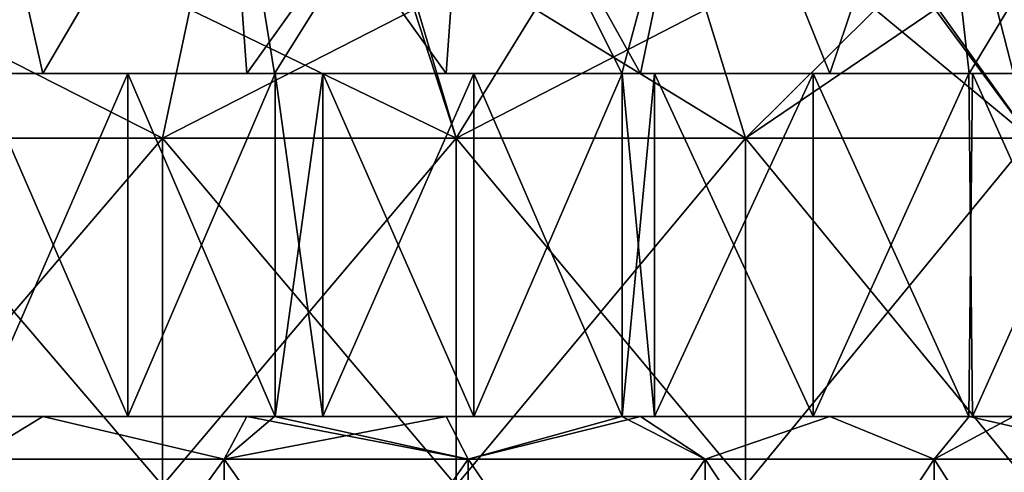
# Model space of a CAD drawing. Header units: inches. Extents: x -3.56 to 3.56, y -0.38 to 0.62.
# Tile 211 of 256: x 1.82 to 2.05, y 0.39 to 0.5. Entities that reach past the tile are written whole.
import ezdxf

# ---------------------------------------------------------------- set-up
doc = ezdxf.new("R2010")
doc.units = ezdxf.units.IN
doc.header["$LTSCALE"] = 65.185185
doc.header["$MEASUREMENT"] = 0
for name, color, linetype in [('12', 7, 'CONTINUOUS'), ('13', 7, 'CONTINUOUS'), ('14', 7, 'CONTINUOUS'), ('15', 7, 'CONTINUOUS'), ('2', 7, 'CONTINUOUS'), ('3', 7, 'CONTINUOUS'), ('4', 7, 'CONTINUOUS')]:
    doc.layers.add(name, color=color, linetype=linetype)

msp = doc.modelspace()

# ---------------------------------------------------------------- linework, layer by layer
at = {"layer": '12', "color": 13, "linetype": 'Continuous', "true_color": 0xd67263}
for points in [[(1.8036, 0.40625, -1.9924), (1.88373, 0.40625, -2.01854), (1.80348, 0.40625, -2.04124), (1.8036, 0.40625, -1.9924)], [(1.8036, 0.40625, 1.9924), (1.80348, 0.40625, 2.04124), (1.88373, 0.40625, 2.01854), (1.8036, 0.40625, 1.9924)], [(1.88373, 0.40625, -2.01854), (1.84976, 0.40625, -2.04972), (1.80348, 0.40625, -2.04124), (1.88373, 0.40625, -2.01854)], [(1.80348, 0.40625, -2.04124), (1.84976, 0.40625, -2.04972), (1.8153, 0.40625, -2.08031), (1.80348, 0.40625, -2.04124)], [(1.80348, 0.40625, 2.04124), (1.80363, 0.40625, 2.09044), (1.84976, 0.40625, 2.04972), (1.80348, 0.40625, 2.04124)], [(1.88373, 0.40625, 2.01854), (1.80348, 0.40625, 2.04124), (1.84976, 0.40625, 2.04972), (1.88373, 0.40625, 2.01854)], [(1.8036, 0.40625, -1.9924), (1.83013, 0.40625, -1.96805), (1.88373, 0.40625, -2.01854), (1.8036, 0.40625, -1.9924)], [(1.83013, 0.40625, 1.96805), (1.8036, 0.40625, 1.9924), (1.88356, 0.40625, 1.96759), (1.83013, 0.40625, 1.96805)], [(1.88356, 0.40625, 1.96759), (1.8036, 0.40625, 1.9924), (1.88373, 0.40625, 2.01854), (1.88356, 0.40625, 1.96759)], [(1.80363, 0.40625, 2.09044), (1.8153, 0.40625, 2.08031), (1.84976, 0.40625, 2.04972), (1.80363, 0.40625, 2.09044)], [(1.83013, 0.40625, -1.96805), (1.87719, 0.40625, -1.92319), (1.88356, 0.40625, -1.96759), (1.83013, 0.40625, -1.96805)], [(1.83013, 0.40625, -1.96805), (1.88356, 0.40625, -1.96759), (1.88373, 0.40625, -2.01854), (1.83013, 0.40625, -1.96805)], [(1.87719, 0.40625, 1.92319), (1.83013, 0.40625, 1.96805), (1.88356, 0.40625, 1.96759), (1.87719, 0.40625, 1.92319)], [(1.87719, 0.40625, -1.92319), (1.88363, 0.40625, -1.91689), (1.88356, 0.40625, -1.96759), (1.87719, 0.40625, -1.92319)], [(1.88363, 0.40625, 1.91689), (1.87719, 0.40625, 1.92319), (1.88356, 0.40625, 1.96759), (1.88363, 0.40625, 1.91689)], [(1.88363, 0.40625, -1.91689), (1.96378, 0.40625, -1.94078), (1.88356, 0.40625, -1.96759), (1.88363, 0.40625, -1.91689)], [(1.88363, 0.40625, 1.91689), (1.88356, 0.40625, 1.96759), (1.96378, 0.40625, 1.94078), (1.88363, 0.40625, 1.91689)], [(1.96378, 0.40625, -1.94078), (1.92956, 0.40625, -1.97479), (1.88356, 0.40625, -1.96759), (1.96378, 0.40625, -1.94078)], [(1.88356, 0.40625, -1.96759), (1.92956, 0.40625, -1.97479), (1.89472, 0.40625, -2.00823), (1.88356, 0.40625, -1.96759)], [(1.88373, 0.40625, -2.01854), (1.88356, 0.40625, -1.96759), (1.89472, 0.40625, -2.00823), (1.88373, 0.40625, -2.01854)], [(1.88356, 0.40625, 1.96759), (1.88373, 0.40625, 2.01854), (1.92956, 0.40625, 1.97479), (1.88356, 0.40625, 1.96759)], [(1.96378, 0.40625, 1.94078), (1.88356, 0.40625, 1.96759), (1.92956, 0.40625, 1.97479), (1.96378, 0.40625, 1.94078)], [(1.88363, 0.40625, -1.91689), (1.92319, 0.40625, -1.87719), (1.96364, 0.40625, -1.8877), (1.88363, 0.40625, -1.91689)], [(1.88363, 0.40625, -1.91689), (1.96364, 0.40625, -1.8877), (1.96378, 0.40625, -1.94078), (1.88363, 0.40625, -1.91689)], [(1.92319, 0.40625, 1.87719), (1.88363, 0.40625, 1.91689), (1.96364, 0.40625, 1.8877), (1.92319, 0.40625, 1.87719)], [(1.96364, 0.40625, 1.8877), (1.88363, 0.40625, 1.91689), (1.96378, 0.40625, 1.94078), (1.96364, 0.40625, 1.8877)], [(1.88373, 0.40625, 2.01854), (1.89472, 0.40625, 2.00823), (1.92956, 0.40625, 1.97479), (1.88373, 0.40625, 2.01854)], [(1.92319, 0.40625, -1.87719), (1.96369, 0.40625, -1.8348), (1.96364, 0.40625, -1.8877), (1.92319, 0.40625, -1.87719)], [(1.96369, 0.40625, 1.8348), (1.92319, 0.40625, 1.87719), (1.96364, 0.40625, 1.8877), (1.96369, 0.40625, 1.8348)], [(1.96369, 0.40625, -1.8348), (2.04374, 0.40625, -1.85641), (1.96364, 0.40625, -1.8877), (1.96369, 0.40625, -1.8348)], [(1.96369, 0.40625, 1.8348), (1.96364, 0.40625, 1.8877), (2.04458, 0.40625, 1.85548), (1.96369, 0.40625, 1.8348)], [(2.04374, 0.40625, -1.85641), (2.0079, 0.40625, -1.89512), (1.96364, 0.40625, -1.8877), (2.04374, 0.40625, -1.85641)], [(1.96364, 0.40625, -1.8877), (2.0079, 0.40625, -1.89512), (1.97125, 0.40625, -1.93319), (1.96364, 0.40625, -1.8877)], [(1.96378, 0.40625, -1.94078), (1.96364, 0.40625, -1.8877), (1.97125, 0.40625, -1.93319), (1.96378, 0.40625, -1.94078)], [(1.96364, 0.40625, 1.8877), (1.96378, 0.40625, 1.94078), (2.0079, 0.40625, 1.89512), (1.96364, 0.40625, 1.8877)], [(2.04458, 0.40625, 1.85548), (1.96364, 0.40625, 1.8877), (2.0079, 0.40625, 1.89512), (2.04458, 0.40625, 1.85548)], [(1.96369, 0.40625, -1.8348), (1.96805, 0.40625, -1.83013), (2.04374, 0.40625, -1.85641), (1.96369, 0.40625, -1.8348)], [(1.96805, 0.40625, 1.83013), (1.96369, 0.40625, 1.8348), (2.04372, 0.40625, 1.8007), (1.96805, 0.40625, 1.83013)], [(2.04372, 0.40625, 1.8007), (1.96369, 0.40625, 1.8348), (2.04458, 0.40625, 1.85548), (2.04372, 0.40625, 1.8007)], [(1.96378, 0.40625, 1.94078), (1.97125, 0.40625, 1.93319), (2.0079, 0.40625, 1.89512), (1.96378, 0.40625, 1.94078)], [(1.96805, 0.40625, -1.83013), (2.01167, 0.40625, -1.78208), (2.04372, 0.40625, -1.8007), (1.96805, 0.40625, -1.83013)], [(1.96805, 0.40625, -1.83013), (2.04372, 0.40625, -1.8007), (2.04374, 0.40625, -1.85641), (1.96805, 0.40625, -1.83013)], [(2.01167, 0.40625, 1.78208), (1.96805, 0.40625, 1.83013), (2.04372, 0.40625, 1.8007), (2.01167, 0.40625, 1.78208)], [(2.01167, 0.40625, -1.78208), (2.04382, 0.40625, -1.74512), (2.04372, 0.40625, -1.8007), (2.01167, 0.40625, -1.78208)], [(2.04382, 0.40625, 1.74512), (2.01167, 0.40625, 1.78208), (2.04372, 0.40625, 1.8007), (2.04382, 0.40625, 1.74512)], [(2.04382, 0.40625, -1.74512), (2.11496, 0.40625, -1.77481), (2.04372, 0.40625, -1.8007), (2.04382, 0.40625, -1.74512)], [(2.04382, 0.40625, 1.74512), (2.04372, 0.40625, 1.8007), (2.12393, 0.40625, 1.76406), (2.04382, 0.40625, 1.74512)], [(2.04372, 0.40625, -1.8007), (2.11496, 0.40625, -1.77481), (2.08013, 0.40625, -1.81552), (2.04372, 0.40625, -1.8007)], [(2.04374, 0.40625, -1.85641), (2.04372, 0.40625, -1.8007), (2.08013, 0.40625, -1.81552), (2.04374, 0.40625, -1.85641)], [(2.04372, 0.40625, 1.8007), (2.04458, 0.40625, 1.85548), (2.08013, 0.40625, 1.81552), (2.04372, 0.40625, 1.8007)], [(2.12393, 0.40625, 1.76406), (2.04372, 0.40625, 1.8007), (2.11496, 0.40625, 1.77481), (2.12393, 0.40625, 1.76406)], [(2.11496, 0.40625, 1.77481), (2.04372, 0.40625, 1.8007), (2.08013, 0.40625, 1.81552), (2.11496, 0.40625, 1.77481)], [(2.04382, 0.40625, -1.74512), (2.05404, 0.40625, -1.73308), (2.12393, 0.40625, -1.76406), (2.04382, 0.40625, -1.74512)], [(2.04382, 0.40625, -1.74512), (2.12393, 0.40625, -1.76406), (2.11496, 0.40625, -1.77481), (2.04382, 0.40625, -1.74512)], [(2.05404, 0.40625, 1.73308), (2.04382, 0.40625, 1.74512), (2.1238, 0.40625, 1.70525), (2.05404, 0.40625, 1.73308)], [(2.1238, 0.40625, 1.70525), (2.04382, 0.40625, 1.74512), (2.12393, 0.40625, 1.76406), (2.1238, 0.40625, 1.70525)]]:
    msp.add_3dface(points, dxfattribs=at)
at = {"layer": '13', "color": 13, "linetype": 'Continuous', "true_color": 0xd67263}
for points in [[(1.88373, 0.48525, -2.01854), (1.8036, 0.48525, -1.9924), (1.80348, 0.48525, -2.04124), (1.88373, 0.48525, -2.01854)], [(1.80348, 0.48525, 2.04124), (1.8036, 0.48525, 1.9924), (1.88373, 0.48525, 2.01854), (1.80348, 0.48525, 2.04124)], [(1.84976, 0.48525, -2.04972), (1.88373, 0.48525, -2.01854), (1.80348, 0.48525, -2.04124), (1.84976, 0.48525, -2.04972)], [(1.80363, 0.48525, -2.09044), (1.84976, 0.48525, -2.04972), (1.80348, 0.48525, -2.04124), (1.80363, 0.48525, -2.09044)], [(1.8153, 0.48525, 2.08031), (1.80348, 0.48525, 2.04124), (1.84976, 0.48525, 2.04972), (1.8153, 0.48525, 2.08031)], [(1.84976, 0.48525, 2.04972), (1.80348, 0.48525, 2.04124), (1.88373, 0.48525, 2.01854), (1.84976, 0.48525, 2.04972)], [(1.83013, 0.48525, -1.96805), (1.8036, 0.48525, -1.9924), (1.88356, 0.48525, -1.96759), (1.83013, 0.48525, -1.96805)], [(1.8036, 0.48525, -1.9924), (1.88373, 0.48525, -2.01854), (1.88356, 0.48525, -1.96759), (1.8036, 0.48525, -1.9924)], [(1.8036, 0.48525, 1.9924), (1.83013, 0.48525, 1.96805), (1.88373, 0.48525, 2.01854), (1.8036, 0.48525, 1.9924)], [(1.8153, 0.48525, -2.08031), (1.84976, 0.48525, -2.04972), (1.80363, 0.48525, -2.09044), (1.8153, 0.48525, -2.08031)], [(1.87719, 0.48525, -1.92319), (1.83013, 0.48525, -1.96805), (1.88356, 0.48525, -1.96759), (1.87719, 0.48525, -1.92319)], [(1.83013, 0.48525, 1.96805), (1.87719, 0.48525, 1.92319), (1.88356, 0.48525, 1.96759), (1.83013, 0.48525, 1.96805)], [(1.88373, 0.48525, 2.01854), (1.83013, 0.48525, 1.96805), (1.88356, 0.48525, 1.96759), (1.88373, 0.48525, 2.01854)], [(1.88363, 0.48525, -1.91689), (1.87719, 0.48525, -1.92319), (1.88356, 0.48525, -1.96759), (1.88363, 0.48525, -1.91689)], [(1.87719, 0.48525, 1.92319), (1.88363, 0.48525, 1.91689), (1.88356, 0.48525, 1.96759), (1.87719, 0.48525, 1.92319)], [(1.96378, 0.48525, -1.94078), (1.88363, 0.48525, -1.91689), (1.88356, 0.48525, -1.96759), (1.96378, 0.48525, -1.94078)], [(1.88356, 0.48525, 1.96759), (1.88363, 0.48525, 1.91689), (1.96378, 0.48525, 1.94078), (1.88356, 0.48525, 1.96759)], [(1.92956, 0.48525, -1.97479), (1.96378, 0.48525, -1.94078), (1.88356, 0.48525, -1.96759), (1.92956, 0.48525, -1.97479)], [(1.88373, 0.48525, -2.01854), (1.92956, 0.48525, -1.97479), (1.88356, 0.48525, -1.96759), (1.88373, 0.48525, -2.01854)], [(1.88373, 0.48525, 2.01854), (1.88356, 0.48525, 1.96759), (1.89472, 0.48525, 2.00823), (1.88373, 0.48525, 2.01854)], [(1.89472, 0.48525, 2.00823), (1.88356, 0.48525, 1.96759), (1.92956, 0.48525, 1.97479), (1.89472, 0.48525, 2.00823)], [(1.92956, 0.48525, 1.97479), (1.88356, 0.48525, 1.96759), (1.96378, 0.48525, 1.94078), (1.92956, 0.48525, 1.97479)], [(1.92319, 0.48525, -1.87719), (1.88363, 0.48525, -1.91689), (1.96364, 0.48525, -1.8877), (1.92319, 0.48525, -1.87719)], [(1.88363, 0.48525, -1.91689), (1.96378, 0.48525, -1.94078), (1.96364, 0.48525, -1.8877), (1.88363, 0.48525, -1.91689)], [(1.88363, 0.48525, 1.91689), (1.92319, 0.48525, 1.87719), (1.96364, 0.48525, 1.8877), (1.88363, 0.48525, 1.91689)], [(1.96378, 0.48525, 1.94078), (1.88363, 0.48525, 1.91689), (1.96364, 0.48525, 1.8877), (1.96378, 0.48525, 1.94078)], [(1.89472, 0.48525, -2.00823), (1.92956, 0.48525, -1.97479), (1.88373, 0.48525, -2.01854), (1.89472, 0.48525, -2.00823)], [(1.96369, 0.48525, -1.8348), (1.92319, 0.48525, -1.87719), (1.96364, 0.48525, -1.8877), (1.96369, 0.48525, -1.8348)], [(1.92319, 0.48525, 1.87719), (1.96369, 0.48525, 1.8348), (1.96364, 0.48525, 1.8877), (1.92319, 0.48525, 1.87719)], [(2.04458, 0.48525, -1.85548), (1.96369, 0.48525, -1.8348), (1.96364, 0.48525, -1.8877), (2.04458, 0.48525, -1.85548)], [(1.96364, 0.48525, 1.8877), (1.96369, 0.48525, 1.8348), (2.04374, 0.48525, 1.85641), (1.96364, 0.48525, 1.8877)], [(2.0079, 0.48525, -1.89512), (2.04458, 0.48525, -1.85548), (1.96364, 0.48525, -1.8877), (2.0079, 0.48525, -1.89512)], [(1.96378, 0.48525, -1.94078), (2.0079, 0.48525, -1.89512), (1.96364, 0.48525, -1.8877), (1.96378, 0.48525, -1.94078)], [(1.96378, 0.48525, 1.94078), (1.96364, 0.48525, 1.8877), (1.97125, 0.48525, 1.93319), (1.96378, 0.48525, 1.94078)], [(1.97125, 0.48525, 1.93319), (1.96364, 0.48525, 1.8877), (2.0079, 0.48525, 1.89512), (1.97125, 0.48525, 1.93319)], [(2.0079, 0.48525, 1.89512), (1.96364, 0.48525, 1.8877), (2.04374, 0.48525, 1.85641), (2.0079, 0.48525, 1.89512)], [(1.96805, 0.48525, -1.83013), (1.96369, 0.48525, -1.8348), (2.04372, 0.48525, -1.8007), (1.96805, 0.48525, -1.83013)], [(1.96369, 0.48525, -1.8348), (2.04458, 0.48525, -1.85548), (2.04372, 0.48525, -1.8007), (1.96369, 0.48525, -1.8348)], [(1.96369, 0.48525, 1.8348), (1.96805, 0.48525, 1.83013), (2.04374, 0.48525, 1.85641), (1.96369, 0.48525, 1.8348)], [(1.97125, 0.48525, -1.93319), (2.0079, 0.48525, -1.89512), (1.96378, 0.48525, -1.94078), (1.97125, 0.48525, -1.93319)], [(2.01167, 0.48525, -1.78208), (1.96805, 0.48525, -1.83013), (2.04372, 0.48525, -1.8007), (2.01167, 0.48525, -1.78208)], [(1.96805, 0.48525, 1.83013), (2.01167, 0.48525, 1.78208), (2.04372, 0.48525, 1.8007), (1.96805, 0.48525, 1.83013)], [(2.04374, 0.48525, 1.85641), (1.96805, 0.48525, 1.83013), (2.04372, 0.48525, 1.8007), (2.04374, 0.48525, 1.85641)], [(2.04382, 0.48525, -1.74512), (2.01167, 0.48525, -1.78208), (2.04372, 0.48525, -1.8007), (2.04382, 0.48525, -1.74512)], [(2.01167, 0.48525, 1.78208), (2.04382, 0.48525, 1.74512), (2.04372, 0.48525, 1.8007), (2.01167, 0.48525, 1.78208)], [(2.12393, 0.48525, -1.76406), (2.04382, 0.48525, -1.74512), (2.04372, 0.48525, -1.8007), (2.12393, 0.48525, -1.76406)], [(2.04372, 0.48525, 1.8007), (2.04382, 0.48525, 1.74512), (2.11496, 0.48525, 1.77481), (2.04372, 0.48525, 1.8007)], [(2.11496, 0.48525, -1.77481), (2.12393, 0.48525, -1.76406), (2.04372, 0.48525, -1.8007), (2.11496, 0.48525, -1.77481)], [(2.08013, 0.48525, -1.81552), (2.11496, 0.48525, -1.77481), (2.04372, 0.48525, -1.8007), (2.08013, 0.48525, -1.81552)], [(2.04458, 0.48525, -1.85548), (2.08013, 0.48525, -1.81552), (2.04372, 0.48525, -1.8007), (2.04458, 0.48525, -1.85548)], [(2.04374, 0.48525, 1.85641), (2.04372, 0.48525, 1.8007), (2.08013, 0.48525, 1.81552), (2.04374, 0.48525, 1.85641)], [(2.08013, 0.48525, 1.81552), (2.04372, 0.48525, 1.8007), (2.11496, 0.48525, 1.77481), (2.08013, 0.48525, 1.81552)], [(2.05404, 0.48525, -1.73308), (2.04382, 0.48525, -1.74512), (2.1238, 0.48525, -1.70525), (2.05404, 0.48525, -1.73308)], [(2.04382, 0.48525, -1.74512), (2.12393, 0.48525, -1.76406), (2.1238, 0.48525, -1.70525), (2.04382, 0.48525, -1.74512)], [(2.04382, 0.48525, 1.74512), (2.05404, 0.48525, 1.73308), (2.12393, 0.48525, 1.76406), (2.04382, 0.48525, 1.74512)], [(2.11496, 0.48525, 1.77481), (2.04382, 0.48525, 1.74512), (2.12393, 0.48525, 1.76406), (2.11496, 0.48525, 1.77481)]]:
    msp.add_3dface(points, dxfattribs=at)
at = {"layer": '14', "color": 13, "linetype": 'Continuous', "true_color": 0xd67263}
for points in [[(1.8153, 0.40625, -2.08031), (1.84976, 0.40625, -2.04972), (1.8153, 0.48525, -2.08031), (1.8153, 0.40625, -2.08031)], [(1.84976, 0.40625, -2.04972), (1.84976, 0.48525, -2.04972), (1.8153, 0.48525, -2.08031), (1.84976, 0.40625, -2.04972)], [(1.84976, 0.40625, -2.04972), (1.88373, 0.40625, -2.01854), (1.84976, 0.48525, -2.04972), (1.84976, 0.40625, -2.04972)], [(1.88373, 0.40625, -2.01854), (1.88373, 0.48525, -2.01854), (1.84976, 0.48525, -2.04972), (1.88373, 0.40625, -2.01854)], [(1.88373, 0.40625, -2.01854), (1.89472, 0.40625, -2.00823), (1.88373, 0.48525, -2.01854), (1.88373, 0.40625, -2.01854)], [(1.89472, 0.40625, -2.00823), (1.89472, 0.48525, -2.00823), (1.88373, 0.48525, -2.01854), (1.89472, 0.40625, -2.00823)], [(1.89472, 0.40625, -2.00823), (1.92956, 0.40625, -1.97479), (1.89472, 0.48525, -2.00823), (1.89472, 0.40625, -2.00823)], [(1.92956, 0.40625, -1.97479), (1.92956, 0.48525, -1.97479), (1.89472, 0.48525, -2.00823), (1.92956, 0.40625, -1.97479)], [(1.92956, 0.40625, -1.97479), (1.96378, 0.40625, -1.94078), (1.92956, 0.48525, -1.97479), (1.92956, 0.40625, -1.97479)], [(1.96378, 0.40625, -1.94078), (1.96378, 0.48525, -1.94078), (1.92956, 0.48525, -1.97479), (1.96378, 0.40625, -1.94078)], [(1.96378, 0.40625, -1.94078), (1.97125, 0.40625, -1.93319), (1.96378, 0.48525, -1.94078), (1.96378, 0.40625, -1.94078)], [(1.97125, 0.40625, -1.93319), (1.97125, 0.48525, -1.93319), (1.96378, 0.48525, -1.94078), (1.97125, 0.40625, -1.93319)], [(1.97125, 0.40625, -1.93319), (2.0079, 0.40625, -1.89512), (1.97125, 0.48525, -1.93319), (1.97125, 0.40625, -1.93319)], [(2.0079, 0.40625, -1.89512), (2.0079, 0.48525, -1.89512), (1.97125, 0.48525, -1.93319), (2.0079, 0.40625, -1.89512)], [(2.0079, 0.40625, -1.89512), (2.04374, 0.40625, -1.85641), (2.0079, 0.48525, -1.89512), (2.0079, 0.40625, -1.89512)], [(2.04374, 0.40625, -1.85641), (2.04458, 0.48525, -1.85548), (2.0079, 0.48525, -1.89512), (2.04374, 0.40625, -1.85641)], [(2.04374, 0.40625, -1.85641), (2.08013, 0.40625, -1.81552), (2.04458, 0.48525, -1.85548), (2.04374, 0.40625, -1.85641)], [(2.08013, 0.40625, -1.81552), (2.08013, 0.48525, -1.81552), (2.04458, 0.48525, -1.85548), (2.08013, 0.40625, -1.81552)]]:
    msp.add_3dface(points, dxfattribs=at)
at = {"layer": '15', "color": 13, "linetype": 'Continuous', "true_color": 0xd67263}
for points in [[(1.84976, 0.40625, 2.04972), (1.8153, 0.40625, 2.08031), (1.84976, 0.48525, 2.04972), (1.84976, 0.40625, 2.04972)], [(1.8153, 0.40625, 2.08031), (1.8153, 0.48525, 2.08031), (1.84976, 0.48525, 2.04972), (1.8153, 0.40625, 2.08031)], [(1.88373, 0.40625, 2.01854), (1.84976, 0.40625, 2.04972), (1.88373, 0.48525, 2.01854), (1.88373, 0.40625, 2.01854)], [(1.84976, 0.40625, 2.04972), (1.84976, 0.48525, 2.04972), (1.88373, 0.48525, 2.01854), (1.84976, 0.40625, 2.04972)], [(1.89472, 0.40625, 2.00823), (1.88373, 0.40625, 2.01854), (1.89472, 0.48525, 2.00823), (1.89472, 0.40625, 2.00823)], [(1.88373, 0.40625, 2.01854), (1.88373, 0.48525, 2.01854), (1.89472, 0.48525, 2.00823), (1.88373, 0.40625, 2.01854)], [(1.92956, 0.40625, 1.97479), (1.89472, 0.40625, 2.00823), (1.92956, 0.48525, 1.97479), (1.92956, 0.40625, 1.97479)], [(1.89472, 0.40625, 2.00823), (1.89472, 0.48525, 2.00823), (1.92956, 0.48525, 1.97479), (1.89472, 0.40625, 2.00823)], [(1.96378, 0.40625, 1.94078), (1.92956, 0.40625, 1.97479), (1.96378, 0.48525, 1.94078), (1.96378, 0.40625, 1.94078)], [(1.92956, 0.40625, 1.97479), (1.92956, 0.48525, 1.97479), (1.96378, 0.48525, 1.94078), (1.92956, 0.40625, 1.97479)], [(1.97125, 0.40625, 1.93319), (1.96378, 0.40625, 1.94078), (1.97125, 0.48525, 1.93319), (1.97125, 0.40625, 1.93319)], [(1.96378, 0.40625, 1.94078), (1.96378, 0.48525, 1.94078), (1.97125, 0.48525, 1.93319), (1.96378, 0.40625, 1.94078)], [(2.0079, 0.40625, 1.89512), (1.97125, 0.40625, 1.93319), (2.0079, 0.48525, 1.89512), (2.0079, 0.40625, 1.89512)], [(1.97125, 0.40625, 1.93319), (1.97125, 0.48525, 1.93319), (2.0079, 0.48525, 1.89512), (1.97125, 0.40625, 1.93319)], [(2.04458, 0.40625, 1.85548), (2.0079, 0.40625, 1.89512), (2.04374, 0.48525, 1.85641), (2.04458, 0.40625, 1.85548)], [(2.0079, 0.40625, 1.89512), (2.0079, 0.48525, 1.89512), (2.04374, 0.48525, 1.85641), (2.0079, 0.40625, 1.89512)], [(2.04458, 0.40625, 1.85548), (2.04374, 0.48525, 1.85641), (2.08013, 0.48525, 1.81552), (2.04458, 0.40625, 1.85548)], [(2.08013, 0.40625, 1.81552), (2.04458, 0.40625, 1.85548), (2.08013, 0.48525, 1.81552), (2.08013, 0.40625, 1.81552)]]:
    msp.add_3dface(points, dxfattribs=at)
at = {"layer": '2', "color": 13, "linetype": 'Continuous', "true_color": 0xd67263}
for points in [[(1.79925, 0.5, -3.07473), (1.8578, 0.47038, -3.03973), (1.78917, 0.47038, -3.08063), (1.79925, 0.5, -3.07473)], [(1.79925, 0.5, 3.07473), (1.78917, 0.47038, 3.08063), (1.8578, 0.47038, 3.03973), (1.79925, 0.5, 3.07473)], [(1.79925, 0.5, -3.07473), (1.86409, 0.5, -3.03587), (1.8578, 0.47038, -3.03973), (1.79925, 0.5, -3.07473)], [(1.86409, 0.5, 3.03587), (1.79925, 0.5, 3.07473), (1.8578, 0.47038, 3.03973), (1.86409, 0.5, 3.03587)], [(1.86409, 0.5, -3.03587), (1.91583, 0.5, -3.0035), (1.8578, 0.47038, -3.03973), (1.86409, 0.5, -3.03587)], [(1.91583, 0.5, -3.0035), (1.9255, 0.47038, -2.99731), (1.8578, 0.47038, -3.03973), (1.91583, 0.5, -3.0035)], [(1.86409, 0.5, 3.03587), (1.8578, 0.47038, 3.03973), (1.9255, 0.47038, 2.99731), (1.86409, 0.5, 3.03587)], [(1.91668, 0.5, 3.00295), (1.86409, 0.5, 3.03587), (1.9255, 0.47038, 2.99731), (1.91668, 0.5, 3.00295)], [(1.91583, 0.5, -3.0035), (1.94379, 0.5, -2.98548), (1.9255, 0.47038, -2.99731), (1.91583, 0.5, -3.0035)], [(1.94379, 0.5, 2.98548), (1.91668, 0.5, 3.00295), (1.9255, 0.47038, 2.99731), (1.94379, 0.5, 2.98548)], [(1.94379, 0.5, -2.98548), (1.98313, 0.5, -2.95949), (1.9255, 0.47038, -2.99731), (1.94379, 0.5, -2.98548)], [(1.98313, 0.5, -2.95949), (1.99224, 0.47038, -2.95337), (1.9255, 0.47038, -2.99731), (1.98313, 0.5, -2.95949)], [(1.94379, 0.5, 2.98548), (1.9255, 0.47038, 2.99731), (1.99224, 0.47038, 2.95337), (1.94379, 0.5, 2.98548)], [(1.98313, 0.5, 2.95949), (1.94379, 0.5, 2.98548), (1.99224, 0.47038, 2.95337), (1.98313, 0.5, 2.95949)], [(1.98313, 0.5, -2.95949), (2.02217, 0.5, -2.93294), (1.99224, 0.47038, -2.95337), (1.98313, 0.5, -2.95949)], [(2.02217, 0.5, 2.93294), (1.98313, 0.5, 2.95949), (1.99224, 0.47038, 2.95337), (2.02217, 0.5, 2.93294)], [(2.02217, 0.5, -2.93294), (2.03601, 0.5, -2.92334), (1.99224, 0.47038, -2.95337), (2.02217, 0.5, -2.93294)], [(2.03601, 0.5, -2.92334), (2.05797, 0.47038, -2.90795), (1.99224, 0.47038, -2.95337), (2.03601, 0.5, -2.92334)], [(2.02217, 0.5, 2.93294), (1.99224, 0.47038, 2.95337), (2.05797, 0.47038, 2.90795), (2.02217, 0.5, 2.93294)], [(2.03678, 0.5, 2.92281), (2.02217, 0.5, 2.93294), (2.05797, 0.47038, 2.90795), (2.03678, 0.5, 2.92281)], [(2.03601, 0.5, -2.92334), (2.09929, 0.5, -2.87823), (2.05797, 0.47038, -2.90795), (2.03601, 0.5, -2.92334)], [(2.09929, 0.5, 2.87823), (2.03678, 0.5, 2.92281), (2.05797, 0.47038, 2.90795), (2.09929, 0.5, 2.87823)], [(1.8578, 0.3903, -3.03973), (1.78917, 0.3903, -3.08063), (1.8578, 0.47038, -3.03973), (1.8578, 0.3903, -3.03973)], [(1.8578, 0.47038, -3.03973), (1.78917, 0.3903, -3.08063), (1.78917, 0.47038, -3.08063), (1.8578, 0.47038, -3.03973)], [(1.78917, 0.3903, 3.08063), (1.8578, 0.3903, 3.03973), (1.78917, 0.47038, 3.08063), (1.78917, 0.3903, 3.08063)], [(1.78917, 0.47038, 3.08063), (1.8578, 0.3903, 3.03973), (1.8578, 0.47038, 3.03973), (1.78917, 0.47038, 3.08063)], [(1.9255, 0.3903, -2.99731), (1.8578, 0.3903, -3.03973), (1.9255, 0.47038, -2.99731), (1.9255, 0.3903, -2.99731)], [(1.9255, 0.47038, -2.99731), (1.8578, 0.3903, -3.03973), (1.8578, 0.47038, -3.03973), (1.9255, 0.47038, -2.99731)], [(1.8578, 0.3903, 3.03973), (1.9255, 0.3903, 2.99731), (1.8578, 0.47038, 3.03973), (1.8578, 0.3903, 3.03973)], [(1.8578, 0.47038, 3.03973), (1.9255, 0.3903, 2.99731), (1.9255, 0.47038, 2.99731), (1.8578, 0.47038, 3.03973)], [(1.99224, 0.3903, -2.95337), (1.9255, 0.3903, -2.99731), (1.99224, 0.47038, -2.95337), (1.99224, 0.3903, -2.95337)], [(1.99224, 0.47038, -2.95337), (1.9255, 0.3903, -2.99731), (1.9255, 0.47038, -2.99731), (1.99224, 0.47038, -2.95337)], [(1.9255, 0.3903, 2.99731), (1.99224, 0.3903, 2.95337), (1.9255, 0.47038, 2.99731), (1.9255, 0.3903, 2.99731)], [(1.9255, 0.47038, 2.99731), (1.99224, 0.3903, 2.95337), (1.99224, 0.47038, 2.95337), (1.9255, 0.47038, 2.99731)], [(2.05797, 0.3903, -2.90795), (1.99224, 0.3903, -2.95337), (2.05797, 0.47038, -2.90795), (2.05797, 0.3903, -2.90795)], [(2.05797, 0.47038, -2.90795), (1.99224, 0.3903, -2.95337), (1.99224, 0.47038, -2.95337), (2.05797, 0.47038, -2.90795)], [(1.99224, 0.3903, 2.95337), (2.05797, 0.3903, 2.90795), (1.99224, 0.47038, 2.95337), (1.99224, 0.3903, 2.95337)], [(1.99224, 0.47038, 2.95337), (2.05797, 0.3903, 2.90795), (2.05797, 0.47038, 2.90795), (1.99224, 0.47038, 2.95337)]]:
    msp.add_3dface(points, dxfattribs=at)
at = {"layer": '3', "color": 13, "linetype": 'Continuous', "true_color": 0xd67263}
for points in [[(1.8036, 0.48525, -1.9924), (1.83013, 0.48525, -1.96805), (1.81402, 0.55657, -1.98293), (1.8036, 0.48525, -1.9924)], [(1.81402, 0.55657, -1.98293), (1.83013, 0.48525, -1.96805), (1.87198, 0.55657, -1.9283), (1.81402, 0.55657, -1.98293)], [(1.83013, 0.48525, -1.96805), (1.87719, 0.48525, -1.92319), (1.87198, 0.55657, -1.9283), (1.83013, 0.48525, -1.96805)], [(1.88363, 0.48525, -1.91689), (1.92319, 0.48525, -1.87719), (1.87198, 0.55657, -1.9283), (1.88363, 0.48525, -1.91689)], [(1.87198, 0.55657, -1.9283), (1.92319, 0.48525, -1.87719), (1.9283, 0.55657, -1.87198), (1.87198, 0.55657, -1.9283)], [(1.87719, 0.48525, -1.92319), (1.88363, 0.48525, -1.91689), (1.87198, 0.55657, -1.9283), (1.87719, 0.48525, -1.92319)], [(1.92319, 0.48525, -1.87719), (1.96369, 0.48525, -1.8348), (1.9283, 0.55657, -1.87198), (1.92319, 0.48525, -1.87719)], [(1.96369, 0.48525, -1.8348), (1.96805, 0.48525, -1.83013), (1.9283, 0.55657, -1.87198), (1.96369, 0.48525, -1.8348)], [(1.9283, 0.55657, -1.87198), (1.96805, 0.48525, -1.83013), (1.98293, 0.55657, -1.81402), (1.9283, 0.55657, -1.87198)], [(1.96805, 0.48525, -1.83013), (2.01167, 0.48525, -1.78208), (1.98293, 0.55657, -1.81402), (1.96805, 0.48525, -1.83013)], [(1.98293, 0.55657, -1.81402), (2.01167, 0.48525, -1.78208), (2.03581, 0.55657, -1.75446), (1.98293, 0.55657, -1.81402)], [(2.01167, 0.48525, -1.78208), (2.04382, 0.48525, -1.74512), (2.03581, 0.55657, -1.75446), (2.01167, 0.48525, -1.78208)], [(2.04382, 0.48525, -1.74512), (2.05404, 0.48525, -1.73308), (2.03581, 0.55657, -1.75446), (2.04382, 0.48525, -1.74512)], [(2.03581, 0.55657, -1.75446), (2.05404, 0.48525, -1.73308), (2.08691, 0.55657, -1.69336), (2.03581, 0.55657, -1.75446)], [(1.8036, 0.40625, -1.9924), (1.81402, 0.39641, -1.98293), (1.83013, 0.40625, -1.96805), (1.8036, 0.40625, -1.9924)], [(1.81402, 0.39641, -1.98293), (1.87198, 0.39641, -1.9283), (1.83013, 0.40625, -1.96805), (1.81402, 0.39641, -1.98293)], [(1.83013, 0.40625, -1.96805), (1.87198, 0.39641, -1.9283), (1.87719, 0.40625, -1.92319), (1.83013, 0.40625, -1.96805)], [(1.87198, 0.39641, -1.9283), (1.9283, 0.39641, -1.87198), (1.87719, 0.40625, -1.92319), (1.87198, 0.39641, -1.9283)], [(1.87719, 0.40625, -1.92319), (1.9283, 0.39641, -1.87198), (1.88363, 0.40625, -1.91689), (1.87719, 0.40625, -1.92319)], [(1.88363, 0.40625, -1.91689), (1.9283, 0.39641, -1.87198), (1.92319, 0.40625, -1.87719), (1.88363, 0.40625, -1.91689)], [(1.92319, 0.40625, -1.87719), (1.9283, 0.39641, -1.87198), (1.96369, 0.40625, -1.8348), (1.92319, 0.40625, -1.87719)], [(1.9283, 0.39641, -1.87198), (1.98293, 0.39641, -1.81402), (1.96369, 0.40625, -1.8348), (1.9283, 0.39641, -1.87198)], [(1.96369, 0.40625, -1.8348), (1.98293, 0.39641, -1.81402), (1.96805, 0.40625, -1.83013), (1.96369, 0.40625, -1.8348)], [(1.96805, 0.40625, -1.83013), (1.98293, 0.39641, -1.81402), (2.01167, 0.40625, -1.78208), (1.96805, 0.40625, -1.83013)], [(1.98293, 0.39641, -1.81402), (2.03581, 0.39641, -1.75446), (2.01167, 0.40625, -1.78208), (1.98293, 0.39641, -1.81402)], [(2.01167, 0.40625, -1.78208), (2.03581, 0.39641, -1.75446), (2.04382, 0.40625, -1.74512), (2.01167, 0.40625, -1.78208)], [(2.03581, 0.39641, -1.75446), (2.08691, 0.39641, -1.69336), (2.04382, 0.40625, -1.74512), (2.03581, 0.39641, -1.75446)], [(2.04382, 0.40625, -1.74512), (2.08691, 0.39641, -1.69336), (2.05404, 0.40625, -1.73308), (2.04382, 0.40625, -1.74512)], [(1.81402, 0.31633, -1.98293), (1.87198, 0.31633, -1.9283), (1.81402, 0.39641, -1.98293), (1.81402, 0.31633, -1.98293)], [(1.81402, 0.39641, -1.98293), (1.87198, 0.31633, -1.9283), (1.87198, 0.39641, -1.9283), (1.81402, 0.39641, -1.98293)], [(1.87198, 0.31633, -1.9283), (1.9283, 0.31633, -1.87198), (1.87198, 0.39641, -1.9283), (1.87198, 0.31633, -1.9283)], [(1.87198, 0.39641, -1.9283), (1.9283, 0.31633, -1.87198), (1.9283, 0.39641, -1.87198), (1.87198, 0.39641, -1.9283)], [(1.9283, 0.31633, -1.87198), (1.98293, 0.31633, -1.81402), (1.9283, 0.39641, -1.87198), (1.9283, 0.31633, -1.87198)], [(1.9283, 0.39641, -1.87198), (1.98293, 0.31633, -1.81402), (1.98293, 0.39641, -1.81402), (1.9283, 0.39641, -1.87198)], [(1.98293, 0.31633, -1.81402), (2.03581, 0.31633, -1.75446), (1.98293, 0.39641, -1.81402), (1.98293, 0.31633, -1.81402)], [(1.98293, 0.39641, -1.81402), (2.03581, 0.31633, -1.75446), (2.03581, 0.39641, -1.75446), (1.98293, 0.39641, -1.81402)], [(2.03581, 0.31633, -1.75446), (2.08691, 0.31633, -1.69336), (2.03581, 0.39641, -1.75446), (2.03581, 0.31633, -1.75446)], [(2.03581, 0.39641, -1.75446), (2.08691, 0.31633, -1.69336), (2.08691, 0.39641, -1.69336), (2.03581, 0.39641, -1.75446)]]:
    msp.add_3dface(points, dxfattribs=at)
at = {"layer": '4', "color": 13, "linetype": 'Continuous', "true_color": 0xd67263}
for points in [[(1.83013, 0.48525, 1.96805), (1.8036, 0.48525, 1.9924), (1.81402, 0.55657, 1.98293), (1.83013, 0.48525, 1.96805)], [(1.87198, 0.55657, 1.9283), (1.83013, 0.48525, 1.96805), (1.81402, 0.55657, 1.98293), (1.87198, 0.55657, 1.9283)], [(1.87719, 0.48525, 1.92319), (1.83013, 0.48525, 1.96805), (1.87198, 0.55657, 1.9283), (1.87719, 0.48525, 1.92319)], [(1.9283, 0.55657, 1.87198), (1.87719, 0.48525, 1.92319), (1.87198, 0.55657, 1.9283), (1.9283, 0.55657, 1.87198)], [(1.88363, 0.48525, 1.91689), (1.87719, 0.48525, 1.92319), (1.9283, 0.55657, 1.87198), (1.88363, 0.48525, 1.91689)], [(1.92319, 0.48525, 1.87719), (1.88363, 0.48525, 1.91689), (1.9283, 0.55657, 1.87198), (1.92319, 0.48525, 1.87719)], [(1.96369, 0.48525, 1.8348), (1.92319, 0.48525, 1.87719), (1.9283, 0.55657, 1.87198), (1.96369, 0.48525, 1.8348)], [(1.98293, 0.55657, 1.81402), (1.96369, 0.48525, 1.8348), (1.9283, 0.55657, 1.87198), (1.98293, 0.55657, 1.81402)], [(1.96805, 0.48525, 1.83013), (1.96369, 0.48525, 1.8348), (1.98293, 0.55657, 1.81402), (1.96805, 0.48525, 1.83013)], [(2.01167, 0.48525, 1.78208), (1.96805, 0.48525, 1.83013), (1.98293, 0.55657, 1.81402), (2.01167, 0.48525, 1.78208)], [(2.03581, 0.55657, 1.75446), (2.01167, 0.48525, 1.78208), (1.98293, 0.55657, 1.81402), (2.03581, 0.55657, 1.75446)], [(2.04382, 0.48525, 1.74512), (2.01167, 0.48525, 1.78208), (2.03581, 0.55657, 1.75446), (2.04382, 0.48525, 1.74512)], [(2.08691, 0.55657, 1.69336), (2.04382, 0.48525, 1.74512), (2.03581, 0.55657, 1.75446), (2.08691, 0.55657, 1.69336)], [(2.05404, 0.48525, 1.73308), (2.04382, 0.48525, 1.74512), (2.08691, 0.55657, 1.69336), (2.05404, 0.48525, 1.73308)], [(1.8036, 0.40625, 1.9924), (1.83013, 0.40625, 1.96805), (1.81402, 0.39641, 1.98293), (1.8036, 0.40625, 1.9924)], [(1.81402, 0.39641, 1.98293), (1.83013, 0.40625, 1.96805), (1.87198, 0.39641, 1.9283), (1.81402, 0.39641, 1.98293)], [(1.83013, 0.40625, 1.96805), (1.87719, 0.40625, 1.92319), (1.87198, 0.39641, 1.9283), (1.83013, 0.40625, 1.96805)], [(1.88363, 0.40625, 1.91689), (1.92319, 0.40625, 1.87719), (1.87198, 0.39641, 1.9283), (1.88363, 0.40625, 1.91689)], [(1.87198, 0.39641, 1.9283), (1.92319, 0.40625, 1.87719), (1.9283, 0.39641, 1.87198), (1.87198, 0.39641, 1.9283)], [(1.87719, 0.40625, 1.92319), (1.88363, 0.40625, 1.91689), (1.87198, 0.39641, 1.9283), (1.87719, 0.40625, 1.92319)], [(1.92319, 0.40625, 1.87719), (1.96369, 0.40625, 1.8348), (1.9283, 0.39641, 1.87198), (1.92319, 0.40625, 1.87719)], [(1.96369, 0.40625, 1.8348), (1.96805, 0.40625, 1.83013), (1.9283, 0.39641, 1.87198), (1.96369, 0.40625, 1.8348)], [(1.9283, 0.39641, 1.87198), (1.96805, 0.40625, 1.83013), (1.98293, 0.39641, 1.81402), (1.9283, 0.39641, 1.87198)], [(1.96805, 0.40625, 1.83013), (2.01167, 0.40625, 1.78208), (1.98293, 0.39641, 1.81402), (1.96805, 0.40625, 1.83013)], [(1.98293, 0.39641, 1.81402), (2.01167, 0.40625, 1.78208), (2.03581, 0.39641, 1.75446), (1.98293, 0.39641, 1.81402)], [(2.01167, 0.40625, 1.78208), (2.04382, 0.40625, 1.74512), (2.03581, 0.39641, 1.75446), (2.01167, 0.40625, 1.78208)], [(2.04382, 0.40625, 1.74512), (2.05404, 0.40625, 1.73308), (2.03581, 0.39641, 1.75446), (2.04382, 0.40625, 1.74512)], [(2.03581, 0.39641, 1.75446), (2.05404, 0.40625, 1.73308), (2.08691, 0.39641, 1.69336), (2.03581, 0.39641, 1.75446)], [(1.81402, 0.39641, 1.98293), (1.87198, 0.39641, 1.9283), (1.81402, 0.31633, 1.98293), (1.81402, 0.39641, 1.98293)], [(1.81402, 0.31633, 1.98293), (1.87198, 0.39641, 1.9283), (1.87198, 0.31633, 1.9283), (1.81402, 0.31633, 1.98293)], [(1.87198, 0.39641, 1.9283), (1.9283, 0.39641, 1.87198), (1.87198, 0.31633, 1.9283), (1.87198, 0.39641, 1.9283)], [(1.87198, 0.31633, 1.9283), (1.9283, 0.39641, 1.87198), (1.9283, 0.31633, 1.87198), (1.87198, 0.31633, 1.9283)], [(1.9283, 0.39641, 1.87198), (1.98293, 0.39641, 1.81402), (1.9283, 0.31633, 1.87198), (1.9283, 0.39641, 1.87198)], [(1.9283, 0.31633, 1.87198), (1.98293, 0.39641, 1.81402), (1.98293, 0.31633, 1.81402), (1.9283, 0.31633, 1.87198)], [(1.98293, 0.39641, 1.81402), (2.03581, 0.39641, 1.75446), (1.98293, 0.31633, 1.81402), (1.98293, 0.39641, 1.81402)], [(1.98293, 0.31633, 1.81402), (2.03581, 0.39641, 1.75446), (2.03581, 0.31633, 1.75446), (1.98293, 0.31633, 1.81402)], [(2.03581, 0.39641, 1.75446), (2.08691, 0.39641, 1.69336), (2.03581, 0.31633, 1.75446), (2.03581, 0.39641, 1.75446)], [(2.03581, 0.31633, 1.75446), (2.08691, 0.39641, 1.69336), (2.08691, 0.31633, 1.69336), (2.03581, 0.31633, 1.75446)]]:
    msp.add_3dface(points, dxfattribs=at)

doc.saveas('drawing.dxf')
